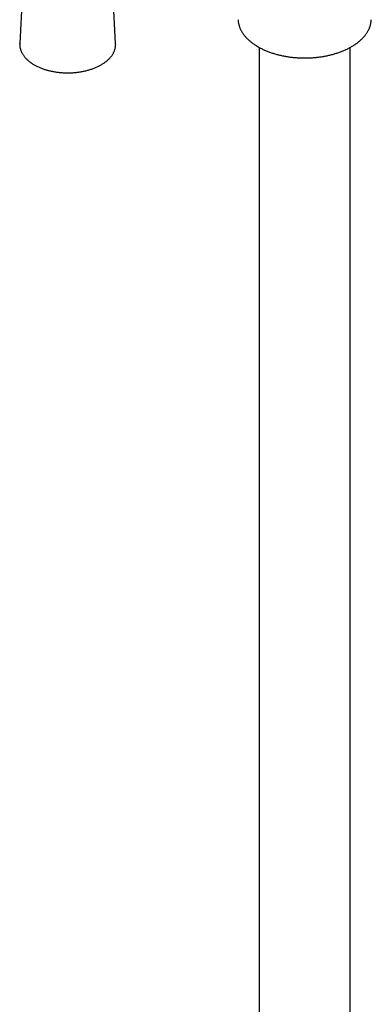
# Model space of a CAD drawing. Header units: millimetres. Extents: x 8 to 1847, y 12 to 2706.
# Tile 2 of 17: x 1583 to 1668, y 500 to 738. Entities that reach past the tile are written whole.
import ezdxf

# ---------------------------------------------------------------- set-up
doc = ezdxf.new("R2010")
doc.units = ezdxf.units.MM

msp = doc.modelspace()

# ---------------------------------------------------------------- linework, layer by layer
at = {"color": 7, "linetype": 'Continuous', "lineweight": 30}
for p, q in [((1584.22, 756.37), (1582.97, 732.71)), ((1606.21, 732.71), (1604.96, 756.37)), ((1582.97, 732.71), (1582.97, 732.72)), ((1606.21, 732.71), (1606.21, 732.7)), ((1641.03, 731.71), (1641.03, 355.05)), ((1663.03, 355.05), (1663.03, 731.71))]:
    msp.add_line(p, q, dxfattribs=at)
for points, knots in [([(1635.89, 738.44), (1635.89, 738.39), (1635.9, 738.24), (1635.92, 737.98), (1635.97, 737.67), (1636.04, 737.35), (1636.12, 737.04), (1636.22, 736.72), (1636.34, 736.41), (1636.48, 736.1), (1636.64, 735.79), (1636.82, 735.48), (1637.01, 735.17), (1637.22, 734.87), (1637.45, 734.58), (1637.68, 734.31), (1637.91, 734.05), (1638.16, 733.79), (1638.43, 733.54), (1638.7, 733.29), (1638.99, 733.05), (1639.29, 732.82), (1639.61, 732.59), (1639.93, 732.37), (1640.27, 732.15), (1640.61, 731.94), (1640.97, 731.74), (1641.34, 731.54), (1641.72, 731.35), (1642.1, 731.17), (1642.5, 730.99), (1642.9, 730.82), (1643.32, 730.66), (1643.74, 730.51), (1644.17, 730.37), (1644.6, 730.23), (1645.05, 730.1), (1645.49, 729.98), (1645.95, 729.86), (1646.41, 729.76), (1646.87, 729.66), (1647.34, 729.58), (1647.81, 729.5), (1648.29, 729.43), (1648.76, 729.36), (1649.24, 729.31), (1649.71, 729.27), (1650.18, 729.23), (1650.62, 729.21), (1651, 729.19), (1651.34, 729.18), (1651.67, 729.17), (1651.9, 729.17), (1652.03, 729.17)], [0, 0, 0, 0, 0.009824, 0.030549, 0.051388, 0.072353, 0.093452, 0.114692, 0.136076, 0.157607, 0.179281, 0.201095, 0.223042, 0.245113, 0.267298, 0.287282, 0.307291, 0.327321, 0.347367, 0.367425, 0.387493, 0.407567, 0.427644, 0.447723, 0.467801, 0.487876, 0.507947, 0.528013, 0.548072, 0.568125, 0.588169, 0.608206, 0.628233, 0.64825, 0.668256, 0.68825, 0.708232, 0.728198, 0.748148, 0.768077, 0.787983, 0.807858, 0.827694, 0.847477, 0.867184, 0.886776, 0.906178, 0.925227, 0.943491, 0.960023, 0.971785, 0.984839, 1, 1, 1, 1]), ([(1652.03, 729.17), (1652.21, 729.17), (1652.47, 729.17), (1652.84, 729.18), (1653.16, 729.19), (1653.54, 729.21), (1653.94, 729.24), (1654.36, 729.27), (1654.78, 729.31), (1655.22, 729.36), (1655.66, 729.41), (1656.11, 729.48), (1656.56, 729.55), (1657.01, 729.63), (1657.45, 729.72), (1657.9, 729.82), (1658.34, 729.92), (1658.79, 730.04), (1659.22, 730.16), (1659.65, 730.29), (1660.08, 730.43), (1660.5, 730.57), (1660.91, 730.73), (1661.32, 730.89), (1661.71, 731.06), (1662.1, 731.24), (1662.49, 731.42), (1662.86, 731.61), (1663.22, 731.81), (1663.57, 732.02), (1663.91, 732.23), (1664.24, 732.45), (1664.56, 732.67), (1664.87, 732.9), (1665.17, 733.14), (1665.45, 733.38), (1665.73, 733.63), (1665.99, 733.88), (1666.23, 734.14), (1666.46, 734.4), (1666.68, 734.67), (1666.89, 734.95), (1667.08, 735.22), (1667.26, 735.5), (1667.42, 735.79), (1667.57, 736.08), (1667.7, 736.37), (1667.81, 736.67), (1667.91, 736.97), (1668, 737.27), (1668.07, 737.57), (1668.12, 737.88), (1668.16, 738.17), (1668.17, 738.36), (1668.17, 738.44)], [0, 0, 0, 0, 0.022111, 0.030937, 0.045606, 0.06082, 0.077129, 0.094143, 0.111706, 0.129692, 0.148012, 0.1666, 0.185407, 0.204394, 0.223532, 0.242796, 0.262169, 0.281635, 0.30118, 0.320796, 0.340472, 0.360202, 0.379979, 0.399799, 0.419656, 0.439547, 0.459469, 0.479419, 0.499393, 0.519391, 0.539409, 0.559447, 0.579502, 0.599573, 0.619658, 0.639756, 0.659865, 0.679984, 0.700112, 0.720247, 0.740389, 0.760536, 0.780689, 0.800847, 0.821011, 0.841183, 0.861365, 0.881562, 0.901779, 0.922022, 0.9423, 0.962623, 0.983003, 1, 1, 1, 1]), ([(1582.97, 732.72), (1582.97, 732.67), (1582.96, 732.52), (1582.96, 732.29), (1582.99, 732.02), (1583.02, 731.76), (1583.08, 731.49), (1583.15, 731.23), (1583.24, 730.97), (1583.34, 730.71), (1583.47, 730.45), (1583.6, 730.19), (1583.76, 729.94), (1583.93, 729.7), (1584.12, 729.45), (1584.32, 729.21), (1584.54, 728.98), (1584.77, 728.75), (1585.02, 728.53), (1585.28, 728.31), (1585.56, 728.1), (1585.85, 727.9), (1586.15, 727.7), (1586.47, 727.51), (1586.79, 727.33), (1587.13, 727.16), (1587.48, 726.99), (1587.84, 726.83), (1588.21, 726.69), (1588.59, 726.54), (1588.97, 726.41), (1589.37, 726.29), (1589.77, 726.18), (1590.18, 726.07), (1590.59, 725.98), (1591.02, 725.89), (1591.44, 725.82), (1591.87, 725.75), (1592.31, 725.69), (1592.75, 725.65), (1593.19, 725.61), (1593.63, 725.59), (1594.07, 725.57), (1594.52, 725.56), (1594.96, 725.57), (1595.41, 725.58), (1595.85, 725.6), (1596.29, 725.64), (1596.7, 725.68), (1596.97, 725.71), (1597.09, 725.72)], [0, 0, 0, 0, 0.012292, 0.032705, 0.053112, 0.073527, 0.093969, 0.114457, 0.135004, 0.155624, 0.176323, 0.197106, 0.217972, 0.238919, 0.259942, 0.281032, 0.302181, 0.323379, 0.344616, 0.365885, 0.387177, 0.408484, 0.429801, 0.451124, 0.472446, 0.493766, 0.515081, 0.536388, 0.557688, 0.57898, 0.600264, 0.621538, 0.642805, 0.664063, 0.685314, 0.706558, 0.727795, 0.749027, 0.770254, 0.791476, 0.812696, 0.833912, 0.855127, 0.876341, 0.897554, 0.918768, 0.939983, 0.9612, 0.98242, 1, 1, 1, 1]), ([(1597.09, 725.72), (1597.17, 725.73), (1597.39, 725.76), (1597.75, 725.82), (1598.18, 725.9), (1598.6, 725.98), (1599.01, 726.08), (1599.42, 726.18), (1599.82, 726.29), (1600.22, 726.42), (1600.61, 726.55), (1600.98, 726.69), (1601.35, 726.84), (1601.71, 727), (1602.06, 727.16), (1602.4, 727.34), (1602.72, 727.52), (1603.04, 727.71), (1603.34, 727.9), (1603.63, 728.11), (1603.91, 728.32), (1604.17, 728.54), (1604.42, 728.76), (1604.65, 728.99), (1604.87, 729.23), (1605.08, 729.47), (1605.26, 729.71), (1605.43, 729.96), (1605.59, 730.22), (1605.73, 730.47), (1605.85, 730.73), (1605.95, 731), (1606.04, 731.26), (1606.11, 731.53), (1606.16, 731.79), (1606.2, 732.06), (1606.22, 732.33), (1606.22, 732.54), (1606.21, 732.67), (1606.21, 732.7)], [0, 0, 0, 0, 0.014792, 0.042789, 0.070794, 0.098807, 0.126829, 0.154861, 0.182904, 0.210958, 0.239025, 0.267106, 0.295199, 0.323306, 0.351425, 0.379557, 0.4077, 0.435852, 0.464009, 0.492169, 0.520324, 0.548467, 0.576591, 0.604687, 0.632741, 0.660744, 0.688681, 0.71654, 0.744307, 0.771972, 0.799527, 0.826967, 0.854292, 0.881507, 0.908623, 0.935655, 0.962624, 0.989552, 1, 1, 1, 1])]:
    msp.add_open_spline(points, degree=3, knots=knots, dxfattribs=at)

doc.saveas('drawing.dxf')
